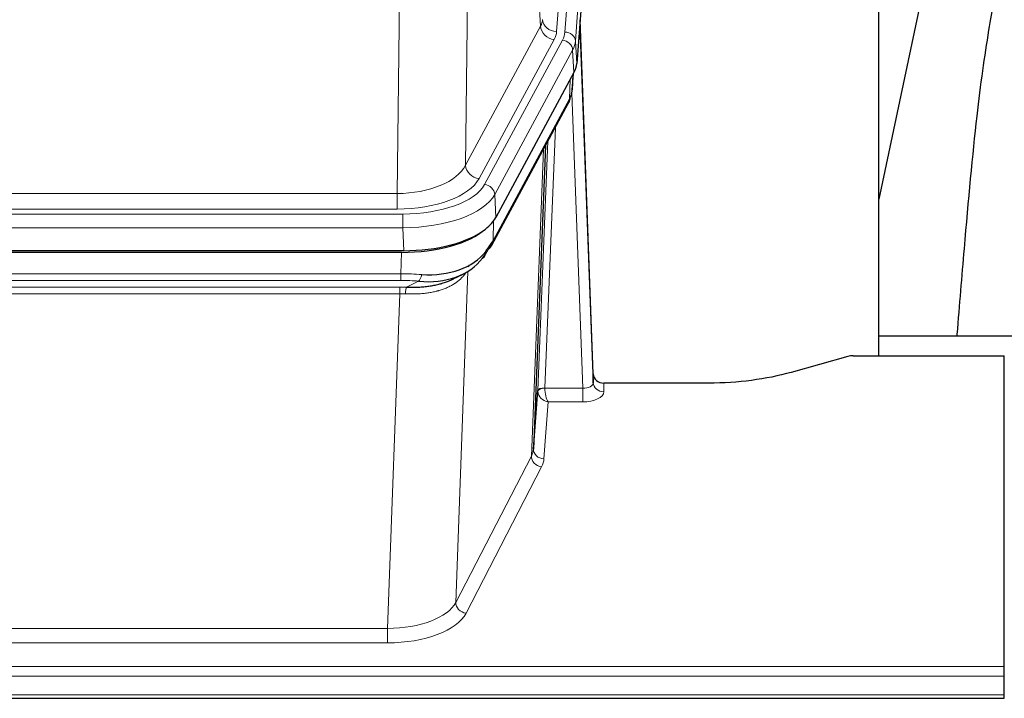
# Model space of a CAD drawing. Header units: inches. Extents: x 0 to 23760, y -13 to 16800.
# Tile 168 of 204: x 17173 to 17453, y 14093 to 14286. Entities that reach past the tile are written whole.
import ezdxf

# ---------------------------------------------------------------- set-up
doc = ezdxf.new("R2010")
doc.units = ezdxf.units.IN
doc.layers.add('254', color=7, linetype='Continuous', true_color=0xffffff)

msp = doc.modelspace()

# ---------------------------------------------------------------- linework, layer by layer
at = {"layer": '254', "color": 110, "linetype": 'Continuous', "lineweight": 13}
for p, q in [((17338.978, 14455.824), (17325.912, 14283.051)), ((17328.259, 14282.899), (17341.37, 14456.259)), ((17344.364, 14453.689), (17331.253, 14280.329)), ((17321.339, 14284.569), (17316.987, 14358.821)), ((17300.945, 14320.676), (17299.987, 14245.026)), ((17280.544, 14236.991), (17281.513, 14313.486)), ((17299.987, 14245.026), (17321.339, 14284.569)), ((17303.863, 14241.217), (17325.215, 14280.76)), ((17305.388, 14239.542), (17327.562, 14280.608)), ((17331.253, 14280.329), (17331.627, 14273.956)), ((17330.469, 14277.751), (17308.295, 14236.686)), ((17330.842, 14271.379), (17330.469, 14277.751)), ((17329.573, 14263.874), (17329.791, 14269.432)), ((17330.358, 14266.454), (17330.712, 14271.138)), ((17307.825, 14223.599), (17329.573, 14263.874)), ((17333.339, 14181.631), (17330.208, 14265.482)), ((17325.555, 14255.769), (17322.533, 14181.717)), ((17318.721, 14162.323), (17322.189, 14249.534)), ((17320.536, 14180.952), (17323.428, 14251.829)), ((17067.901, 14236.991), (17280.544, 14236.991)), ((17280.544, 14232.577), (17280.544, 14236.991)), ((17308.295, 14236.686), (17308.588, 14230.164)), ((17280.544, 14232.577), (17067.901, 14232.577)), ((17066.312, 14231.153), (17282.133, 14231.153)), ((17282.133, 14227.248), (17282.133, 14231.153)), ((17282.133, 14227.248), (17066.312, 14227.248)), ((17282.426, 14220.726), (17282.133, 14227.248)), ((17308.002, 14229.235), (17307.825, 14223.599)), ((17281.643, 14214.154), (17281.834, 14220.245)), ((17300.935, 14216.513), (17300.897, 14216.419)), ((17066.802, 14214.154), (17281.643, 14214.154)), ((17281.643, 14212.288), (17281.643, 14214.154)), ((17300.672, 14214.848), (17297.236, 14120.709)), ((17281.643, 14212.288), (17066.802, 14212.288)), ((17067.144, 14210.346), (17281.301, 14210.346)), ((17281.301, 14208.48), (17281.301, 14210.346)), ((17283.214, 14210.315), (17286.667, 14212.06)), ((17281.301, 14208.48), (17067.144, 14208.48)), ((17277.828, 14113.305), (17281.301, 14208.48)), ((17339.32, 14183.077), (17339.33, 14180.63)), ((17322.534, 14181.631), (17333.339, 14181.631)), ((17333.339, 14181.631), (17333.339, 14177.715)), ((17323.497, 14177.715), (17322.303, 14161.567)), ((17333.339, 14177.715), (17323.497, 14177.715)), ((17297.236, 14120.709), (17318.721, 14162.323)), ((17321.63, 14159.26), (17300.145, 14117.645)), ((17070.618, 14113.305), (17277.828, 14113.305)), ((17277.828, 14113.305), (17277.828, 14109.204)), ((17277.828, 14109.204), (17070.618, 14109.204)), ((16896.223, 14102.443), (17453.223, 14102.443)), ((16896.223, 14099.709), (17453.223, 14099.709)), ((16896.223, 14094.461), (17453.223, 14094.461))]:
    msp.add_line(p, q, dxfattribs=at)
at = {"layer": '254', "color": 2, "linetype": 'Continuous', "lineweight": 25}
for p, q in [((17344.745, 14447.41), (17331.627, 14273.956)), ((17417.563, 14190.844), (17417.563, 14379.646)), ((17437.406, 14329.565), (17417.563, 14235.409)), ((17336.321, 14185.699), (17332.563, 14286.338)), ((17332.643, 14281.944), (17336.332, 14183.162)), ((17330.842, 14271.379), (17308.588, 14230.164)), ((17330.351, 14266.34), (17330.714, 14271.142)), ((17330.529, 14270.798), (17330.358, 14266.454)), ((17330.351, 14266.34), (17330.358, 14266.454)), ((17307.466, 14222.269), (17329.214, 14262.544)), ((17322.735, 14250.544), (17319.307, 14164.334)), ((17282.426, 14220.726), (17066.019, 14220.726)), ((17281.834, 14220.245), (17066.611, 14220.245)), ((17296.532, 14212.681), (17299.325, 14214.093)), ((17489.56, 14196.417), (17417.564, 14196.417)), ((17408.767, 14190.649), (17392.602, 14186.118)), ((17410.265, 14190.844), (17453.223, 14190.844)), ((17453.223, 14102.443), (17453.223, 14190.844)), ((17336.332, 14183.162), (17336.321, 14185.699)), ((17369.223, 14183.077), (17339.32, 14183.077)), ((17319.307, 14164.334), (17320.536, 14180.952)), ((17453.223, 14099.709), (17453.223, 14102.443)), ((17453.223, 14094.461), (17453.223, 14099.709)), ((16896.223, 14093.446), (17453.223, 14093.446)), ((17453.223, 14093.446), (17453.223, 14094.461))]:
    msp.add_line(p, q, dxfattribs=at)
at = {"layer": '254', "color": 110, "linetype": 'Continuous', "lineweight": 13}
for centre, major_axis, ratio, start_param, end_param in [((17301.894, 14286.99), (-20.038, 0.241), 0.4621297, 2.903225, 3.1123764), ((17325.912, 14286.599), (3.989, -0.302), 0.8864705, 3.2608937, 4.7793301), ((17325.215, 14284.308), (3.52, -1.9), 0.8606628, 3.6289862, 5.1474227), ((17301.894, 14283.442), (-24.033, 0.005), 0.4611335, 2.8976848, 3.1068362), ((17304.241, 14283.289), (-24.033, 0.005), 0.4611335, 2.8976848, 3.1068362), ((17328.259, 14280.238), (2.991, -0.226), 0.8864705, 0.119301, 1.6377375), ((17332.643, 14279.792), (-0.214, 6.443), 0.0117452, 5.0526437, 5.774114), ((17327.562, 14277.947), (2.64, -1.425), 0.8606628, 0.4873936, 2.00583), ((17304.241, 14280.628), (27.028, 0.171), 0.4605352, 6.0362132, 6.2453646), ((17329.645, 14281.853), (2.998, 0.112), 0.4302668, 5.7021495, 6.2671208), ((17325.694, 14264.445), (3.52, -1.9), 0.8606628, 0.0000038, 0.4001271), ((17302.563, 14246.665), (27.538, 20.422), 0.1820482, 5.9117302, 5.9437103), ((17280.624, 14247.598), (20.002, 0.126), 0.5302672, 4.7050812, 6.0263936), ((17303.863, 14244.765), (-3.52, 1.9), 0.8606628, 0.4873936, 2.00583), ((17280.624, 14244.05), (24.002, 0.049), 0.477994, 4.708097, 6.0294094), ((17282.081, 14242.25), (-24.02, 0.03), 0.4619935, 1.5735185, 2.8978281), ((17305.388, 14236.881), (2.64, -1.425), 0.8606628, 0.4873936, 2.00583), ((17282.081, 14239.589), (27.018, 0.111), 0.4567867, 4.7124116, 6.0367213), ((17303.947, 14224.169), (3.52, -1.9), 0.8606628, 0.0000038, 0.4001271), ((17280.994, 14206.72), (27.015, 0.091), 0.2751837, 1.3250001, 1.545831), ((17286.667, 14215.895), (-0.368, -3.983), 0.2964475, 0.3019504, 1.0888865), ((17280.512, 14200.533), (24.025, 0.387), 0.4081206, 1.4515092, 1.5313568), ((17280.994, 14202.884), (23.017, 0.318), 0.4083138, 1.3161001, 1.5369309), ((17283.214, 14206.479), (0.131, 3.998), 0.1099517, 0.2897867, 1.0584981), ((17280.512, 14196.698), (20.023, 0.877), 0.5868265, 1.4258227, 1.5056703), ((17333.327, 14183.253), (-3.004, 0.138), 0.5390598, 1.5996723, 3.1704686), ((17339.33, 14183.253), (-3, -0.013), 0.8746179, 0.0299147, 1.5670846), ((17323.533, 14180.825), (-2.996, 0.15), 0.8842153, 0.0089587, 0.1047241), ((17322.533, 14180.856), (1.998, -0.082), 0.4302193, 1.5883537, 3.1255299), ((17322.534, 14180.77), (-1.996, -0.13), 0.4297663, 4.6843512, 6.2157251), ((17323.497, 14180.339), (-2.669, 1.608), 0.8008031, 0.5106166, 2.0203264), ((17323.533, 14181.686), (1.001, 0.011), 0.9036688, 3.0949665, 3.190732), ((17323.497, 14180.339), (-0.506, 2.997), 0.2740591, 1.0794715, 2.5891813), ((17333.327, 14180.63), (-6.003, 0.008), 0.4854373, 1.5734916, 3.1442879), ((17299.304, 14164.589), (20.016, 0.121), 0.4848834, 6.0350943, 6.2444185), ((17322.303, 14164.191), (2.992, -0.221), 0.8740585, 3.1714428, 4.7769181), ((17321.63, 14161.884), (2.666, -1.376), 0.8484453, 3.5215353, 5.1252561), ((17299.304, 14161.965), (23.014, 0.002), 0.4845187, 6.038018, 6.2473422), ((17277.821, 14122.979), (20.013, 0.104), 0.483363, 4.7101919, 6.0355739), ((17300.145, 14120.269), (2.666, -1.376), 0.8484453, 3.5215353, 5.1252561), ((17277.821, 14120.355), (-23.012, 0.004), 0.4845836, 1.5711584, 2.8965404)]:
    msp.add_ellipse(centre, major_axis=major_axis, ratio=ratio, start_param=start_param, end_param=end_param, dxfattribs=at)
at = {"layer": '254', "color": 2, "linetype": 'Continuous', "lineweight": 25}
for centre, major_axis, ratio, start_param, end_param in [((17304.606, 14274.396), (-27.037, 0.006), 0.4611335, 2.8976848, 3.1068362), ((17303.714, 14275.941), (-26.161, 11.46), 0.4493681, 3.1218709, 3.267222), ((17302.563, 14246.665), (27.174, 22.247), 0.2659533, 6.0029103, 6.0348905), ((17325.86, 14264.765), (3.584, -1.776), 0.8816114, 6.2824956, 6.6531678), ((17282.368, 14233.211), (-27.023, 0.034), 0.4619935, 2.6128783, 2.8978281), ((17281.809, 14232.72), (-27.01, 0.015), 0.4618579, 1.5720062, 2.656), ((17282.368, 14233.211), (-27.023, 0.034), 0.4619935, 1.5735185, 2.6128783), ((17283.69, 14203.857), (23.434, 19.972), 0.1471226, 5.6997031, 5.9205339), ((17280.994, 14206.72), (27.355, 20.182), 0.1876908, 5.6857719, 5.9066027), ((17303.947, 14224.169), (3.52, -1.9), 0.8606628, 5.9153676, 6.2831892), ((17281.897, 14235.537), (-23.359, 16.381), 0.7286412, 2.2260513, 3.1098882), ((17281.897, 14235.537), (-25.329, 12.681), 0.6929209, 2.1169098, 3.0007467), ((17302.17, 14221.488), (3.195, -2.407), 0.6715965, 6.033487, 6.820423), ((17304.069, 14213.997), (-3.388, 2.127), 0.8041825, 6.1083502, 6.2835535), ((17410.268, 14189.387), (-3, 0.002), 0.4856498, 4.7136997, 5.2369038), ((17339.319, 14185.79), (-3, 0.002), 0.9042699, 0.0343167, 1.5714866)]:
    msp.add_ellipse(centre, major_axis=major_axis, ratio=ratio, start_param=start_param, end_param=end_param, dxfattribs=at)
for points, knots in [([(17466.744, 14329.626), (17464.867, 14327.146), (17458.265, 14317.227), (17451.631, 14299.399), (17448.442, 14282.349), (17445.048, 14258.297), (17442.355, 14228.139), (17440.389, 14205.217), (17439.732, 14196.6), (17439.72, 14196.441)], [0, 0, 0, 0, 0.0518113, 0.2036205, 0.372795, 0.587921, 0.850882, 0.9972478, 1, 1, 1, 1]), ([(17283.214, 14210.315), (17283.732, 14210.305), (17284.247, 14210.303), (17285.273, 14210.316), (17285.783, 14210.33), (17286.417, 14210.36), (17286.544, 14210.367), (17286.797, 14210.381), (17286.923, 14210.389), (17287.3, 14210.413), (17287.549, 14210.432), (17288.291, 14210.497), (17288.778, 14210.549), (17289.737, 14210.674), (17290.209, 14210.746), (17291.137, 14210.912), (17291.594, 14211.006), (17292.268, 14211.162), (17292.49, 14211.217), (17292.821, 14211.304), (17292.931, 14211.334), (17293.095, 14211.38), (17293.149, 14211.395), (17293.258, 14211.426), (17293.744, 14211.567), (17294.213, 14211.72), (17295.018, 14212.012), (17295.717, 14212.29), (17296.371, 14212.599), (17296.652, 14212.742)], [0, 0, 0, 0, 0.1020877, 0.1020877, 0.2041754, 0.2041754, 0.2296973, 0.2296973, 0.2552192, 0.2552192, 0.3062631, 0.3062631, 0.4083508, 0.4083508, 0.5104385, 0.5104385, 0.6125262, 0.6125262, 0.66357, 0.66357, 0.6890919, 0.6890919, 0.7018529, 0.7018529, 0.7146139, 0.8167015, 0.8167015, 0.9187892, 1, 1, 1, 1]), ([(17392.602, 14186.118), (17389.069, 14185.128), (17385.267, 14184.364), (17377.384, 14183.338), (17373.304, 14183.077), (17369.223, 14183.077)], [0, 0, 0, 0, 0.5, 0.5, 1, 1, 1, 1])]:
    msp.add_open_spline(points, degree=3, knots=knots, dxfattribs=at)
msp.add_open_spline([(17329.214, 14262.544), (17329.334, 14262.767), (17329.444, 14262.989)], degree=2, dxfattribs=at)
at = {"layer": '254', "color": 110, "linetype": 'Continuous', "lineweight": 13}
msp.add_open_spline([(17300.275, 14214.722), (17300.119, 14214.47), (17299.947, 14214.221), (17299.572, 14213.731), (17299.368, 14213.491), (17298.93, 14213.019), (17298.696, 14212.789), (17298.196, 14212.339), (17297.93, 14212.12), (17297.508, 14211.801), (17297.363, 14211.696), (17297.14, 14211.541), (17297.065, 14211.49), (17296.912, 14211.389), (17296.835, 14211.339), (17296.447, 14211.093), (17296.124, 14210.906), (17295.454, 14210.55), (17294.76, 14210.214), (17294.019, 14209.917), (17293.254, 14209.639), (17292.859, 14209.511), (17292.401, 14209.377), (17292.35, 14209.363), (17292.247, 14209.334), (17292.196, 14209.319), (17292.041, 14209.277), (17291.73, 14209.194), (17291.415, 14209.118), (17290.78, 14208.974), (17290.35, 14208.889), (17289.475, 14208.741), (17289.031, 14208.677), (17288.13, 14208.571), (17287.672, 14208.529), (17286.975, 14208.479), (17286.741, 14208.465), (17286.387, 14208.448), (17286.268, 14208.443), (17286.031, 14208.434), (17285.911, 14208.43), (17285.315, 14208.413), (17284.835, 14208.409), (17283.87, 14208.418), (17283.384, 14208.431), (17282.895, 14208.452)], degree=3, knots=[0, 0, 0, 0, 0.0625, 0.0625, 0.125, 0.125, 0.1875, 0.1875, 0.25, 0.25, 0.28125, 0.28125, 0.296875, 0.296875, 0.3125, 0.3125, 0.375, 0.375, 0.4375, 0.5, 0.5, 0.5625, 0.5625, 0.5703125, 0.5703125, 0.578125, 0.578125, 0.59375, 0.625, 0.625, 0.6875, 0.6875, 0.75, 0.75, 0.8125, 0.8125, 0.84375, 0.84375, 0.859375, 0.859375, 0.875, 0.875, 0.9375, 0.9375, 1, 1, 1, 1], dxfattribs=at)

doc.saveas('drawing.dxf')
